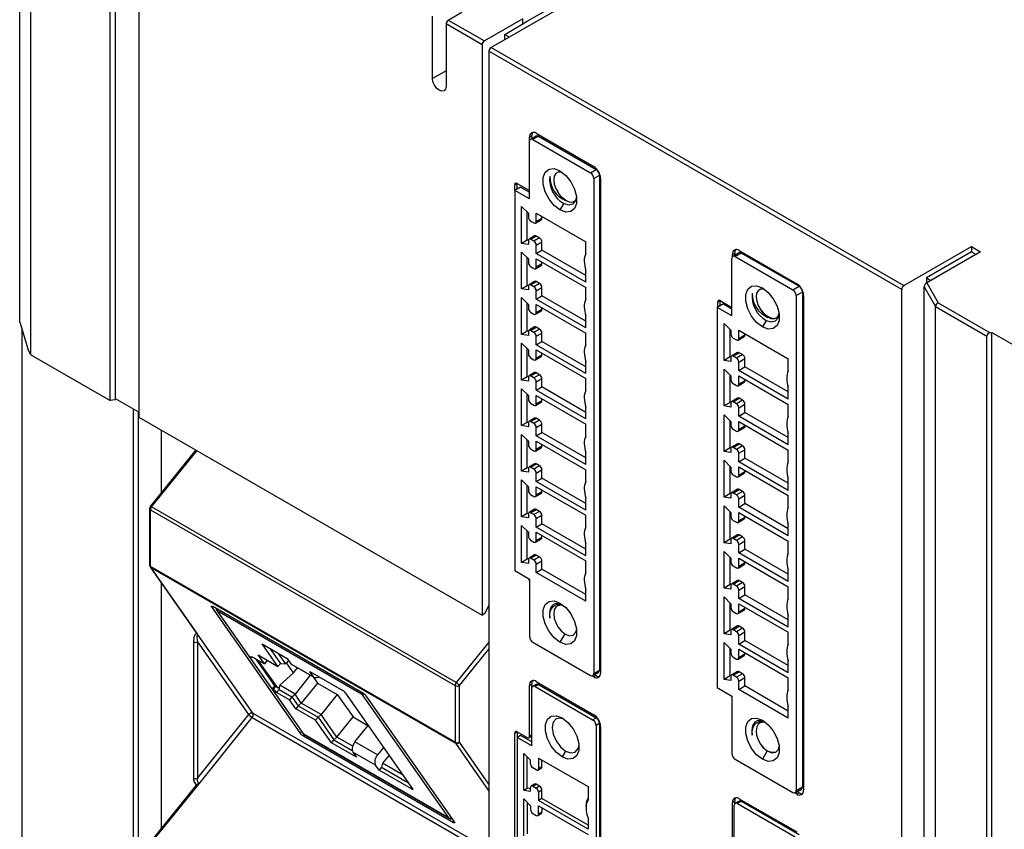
# Model space of a CAD drawing. Header units: millimetres. Extents: x 0 to 559, y 0 to 432.
# Tile 13 of 17: x 384 to 446, y 282 to 333. Entities that reach past the tile are written whole.
import ezdxf

# ---------------------------------------------------------------- set-up
doc = ezdxf.new("R2010")
doc.units = ezdxf.units.MM
doc.header["$LTSCALE"] = 2

msp = doc.modelspace()

# ---------------------------------------------------------------- linework, layer by layer
for p, q in [((383.873, 313.791), (383.873, 348.739)), ((384.58, 311.75), (384.58, 347.514)), ((389.549, 308.881), (389.549, 344.646)), ((389.883, 308.988), (389.883, 344.861)), ((437.118, 344.698), (413.43, 331.023)), ((391.349, 343.606), (391.349, 307.842)), ((415.693, 332.656), (418.321, 334.173)), ((409.753, 329.063), (409.753, 332.982)), ((410.743, 332.737), (411.592, 333.227)), ((410.743, 332.737), (413.006, 331.431)), ((415.41, 332.819), (413.006, 331.431)), ((415.41, 332.492), (415.41, 332.819)), ((412.864, 331.186), (410.602, 332.492)), ((410.602, 332.492), (410.602, 328.573)), ((414.279, 331.839), (415.41, 332.492)), ((415.41, 332.492), (415.693, 332.656)), ((414.279, 331.513), (414.279, 331.839)), ((414.279, 331.839), (414.561, 331.676)), ((412.864, 331.186), (412.864, 295.422)), ((413.43, 331.023), (439.31, 316.083)), ((439.169, 315.838), (413.289, 330.778)), ((413.289, 330.778), (413.289, 252.717)), ((410.602, 329.553), (409.753, 329.063)), ((415.834, 325.389), (415.976, 325.471)), ((415.834, 325.117), (415.834, 325.389)), ((416.25, 325.459), (415.896, 325.255)), ((415.976, 325.301), (415.976, 325.471)), ((416.4, 325.444), (416.046, 325.24)), ((416.259, 325.634), (419.865, 323.552)), ((416.4, 325.444), (420.006, 323.362)), ((415.834, 321.525), (415.834, 325.117)), ((416.046, 325.24), (419.653, 323.158)), ((419.653, 323.158), (420.006, 323.362)), ((420.218, 322.995), (419.865, 322.791)), ((420.218, 322.995), (420.218, 291.966)), ((414.915, 322.408), (415.056, 322.49)), ((414.915, 322.055), (414.915, 322.408)), ((415.269, 322.259), (414.915, 322.055)), ((415.056, 322.49), (415.693, 322.123)), ((415.056, 322.137), (415.056, 322.49)), ((415.269, 322.259), (415.834, 321.933)), ((419.865, 322.791), (419.865, 291.762)), ((420.289, 322.817), (420.289, 291.789)), ((414.915, 322.055), (414.915, 298.212)), ((415.834, 321.525), (414.915, 322.055)), ((415.793, 322.113), (415.834, 322.137)), ((415.339, 321.043), (415.764, 320.62)), ((415.339, 318.732), (415.339, 321.043)), ((417.978, 321.237), (417.743, 320.831)), ((418.182, 321.4), (418.087, 321.427)), ((415.693, 318.936), (415.693, 320.69)), ((415.764, 320.62), (415.764, 320.377)), ((416.259, 320.622), (419.37, 318.826)), ((416.259, 320.092), (416.259, 320.622)), ((416.612, 320.296), (416.612, 320.418)), ((415.905, 320.133), (416.117, 320.01)), ((416.217, 320), (416.571, 320.204)), ((416.612, 320.296), (416.259, 320.092)), ((416.159, 319.203), (415.805, 318.999)), ((415.905, 318.989), (416.259, 319.193)), ((416.471, 319.071), (416.259, 319.193)), ((415.693, 318.936), (415.339, 318.732)), ((415.764, 318.666), (415.339, 318.732)), ((415.764, 318.925), (415.693, 318.936)), ((415.764, 318.908), (415.764, 318.666)), ((416.117, 318.867), (415.905, 318.989)), ((416.471, 319.071), (416.117, 318.867)), ((416.259, 318.622), (416.612, 318.826)), ((416.259, 318.091), (416.259, 318.622)), ((416.612, 318.301), (416.612, 318.826)), ((419.37, 318.079), (419.37, 318.826)), ((439.31, 316.083), (443.553, 318.532)), ((443.553, 318.532), (444.119, 318.205)), ((443.553, 318.532), (443.553, 318.205)), ((415.339, 318.185), (415.764, 317.762)), ((415.339, 315.874), (415.339, 318.185)), ((416.259, 318.091), (416.612, 318.301)), ((419.37, 316.295), (416.259, 318.091)), ((419.37, 316.709), (416.612, 318.301)), ((428.562, 318.041), (428.704, 318.123)), ((428.562, 317.895), (428.562, 318.041)), ((428.978, 318.142), (428.589, 317.917)), ((428.704, 317.984), (428.704, 318.123)), ((429.128, 318.127), (428.739, 317.903)), ((428.986, 318.286), (432.593, 316.204)), ((429.128, 318.127), (432.734, 316.045)), ((443.553, 318.205), (440.724, 316.572)), ((444.119, 318.205), (440.741, 316.255)), ((443.553, 318.205), (443.836, 318.042)), ((415.693, 316.078), (415.693, 317.832)), ((415.764, 317.762), (415.764, 317.52)), ((416.217, 317.142), (416.571, 317.346)), ((416.259, 317.765), (419.37, 315.968)), ((416.259, 317.234), (416.259, 317.765)), ((416.612, 317.438), (416.259, 317.234)), ((416.612, 317.438), (416.612, 317.56)), ((428.527, 314.187), (428.527, 317.78)), ((428.739, 317.903), (432.345, 315.821)), ((415.905, 317.275), (416.117, 317.152)), ((419.37, 316.295), (419.37, 317.042)), ((415.693, 316.078), (415.339, 315.874)), ((415.764, 316.067), (415.693, 316.078)), ((416.159, 316.345), (415.805, 316.141)), ((415.905, 316.131), (416.259, 316.336)), ((416.117, 316.009), (415.905, 316.131)), ((416.471, 316.213), (416.117, 316.009)), ((416.471, 316.213), (416.259, 316.336)), ((440.724, 316.572), (440.724, 316.243)), ((440.724, 316.572), (441.007, 316.409)), ((440.741, 316.255), (441.465, 315.002)), ((415.764, 315.808), (415.339, 315.874)), ((415.764, 316.05), (415.764, 315.808)), ((416.259, 315.764), (416.612, 315.968)), ((416.259, 315.233), (416.259, 315.764)), ((416.259, 315.233), (416.612, 315.443)), ((416.612, 315.443), (416.612, 315.968)), ((419.37, 313.851), (416.612, 315.443)), ((419.37, 315.221), (419.37, 315.968)), ((432.345, 315.821), (432.734, 316.045)), ((432.946, 315.678), (432.557, 315.453)), ((432.557, 315.453), (432.557, 284.425)), ((432.946, 315.678), (432.946, 284.649)), ((433.017, 315.47), (433.017, 284.441)), ((439.169, 237.776), (439.169, 315.838)), ((440.583, 316.001), (441.29, 314.776)), ((440.583, 237.94), (440.583, 316.001)), ((415.339, 315.327), (415.764, 314.904)), ((415.339, 313.016), (415.339, 315.327)), ((415.693, 313.221), (415.693, 314.974)), ((415.764, 314.904), (415.764, 314.662)), ((419.37, 313.437), (416.259, 315.233)), ((416.259, 314.907), (419.37, 313.111)), ((416.259, 314.376), (416.259, 314.907)), ((427.996, 314.942), (427.608, 314.718)), ((427.643, 315.061), (427.784, 315.142)), ((427.643, 314.738), (427.643, 315.061)), ((427.784, 315.142), (428.421, 314.775)), ((427.784, 314.82), (427.784, 315.142)), ((427.996, 314.942), (428.527, 314.636)), ((441.465, 315.002), (444.72, 313.123)), ((415.905, 314.417), (416.117, 314.294)), ((416.217, 314.284), (416.571, 314.488)), ((416.612, 314.58), (416.259, 314.376)), ((416.612, 314.58), (416.612, 314.703)), ((427.608, 314.718), (427.608, 290.875)), ((428.527, 314.187), (427.608, 314.718)), ((428.521, 314.765), (428.527, 314.769)), ((441.29, 314.776), (444.507, 312.919)), ((441.29, 236.715), (441.29, 314.776)), ((383.873, 313.791), (384.403, 312.056)), ((419.37, 313.437), (419.37, 314.185)), ((428.032, 313.705), (428.456, 313.282)), ((428.032, 311.395), (428.032, 313.705)), ((430.67, 313.899), (430.436, 313.493)), ((430.875, 314.063), (430.78, 314.089)), ((431.054, 314.038), (431.052, 314.038)), ((384.014, 313.328), (384.014, 271.301)), ((415.693, 313.221), (415.339, 313.016)), ((415.764, 312.95), (415.339, 313.016)), ((415.764, 313.209), (415.693, 313.221)), ((415.764, 313.192), (415.764, 312.95)), ((416.159, 313.488), (415.805, 313.283)), ((415.905, 313.274), (416.259, 313.478)), ((416.117, 313.151), (415.905, 313.274)), ((416.471, 313.355), (416.117, 313.151)), ((416.471, 313.355), (416.259, 313.478)), ((416.259, 312.906), (416.612, 313.11)), ((416.612, 312.585), (416.612, 313.11)), ((419.37, 312.363), (419.37, 313.111)), ((428.421, 311.619), (428.421, 313.317)), ((428.456, 313.282), (428.456, 313.04)), ((428.951, 313.285), (432.062, 311.489)), ((428.951, 312.754), (428.951, 313.285)), ((429.34, 312.979), (428.951, 312.754)), ((429.34, 312.979), (429.34, 313.06)), ((444.72, 313.123), (444.826, 313.143)), ((444.826, 313.143), (448.078, 311.266)), ((444.826, 234.756), (444.826, 313.143)), ((415.339, 312.469), (415.764, 312.046)), ((415.339, 310.159), (415.339, 312.469)), ((416.259, 312.375), (416.259, 312.906)), ((416.259, 312.375), (416.612, 312.585)), ((419.37, 310.579), (416.259, 312.375)), ((419.37, 310.993), (416.612, 312.585)), ((428.598, 312.795), (428.81, 312.673)), ((428.91, 312.663), (429.299, 312.887)), ((444.507, 234.858), (444.507, 312.919)), ((384.58, 311.75), (384.403, 312.056)), ((384.58, 311.75), (389.549, 308.881)), ((415.693, 310.363), (415.693, 312.116)), ((415.764, 312.046), (415.764, 311.804)), ((416.259, 312.049), (419.37, 310.253)), ((416.259, 311.518), (416.259, 312.049)), ((416.612, 311.722), (416.612, 311.845)), ((428.886, 311.886), (428.498, 311.662)), ((428.598, 311.652), (428.986, 311.876)), ((429.199, 311.754), (428.81, 311.529)), ((429.199, 311.754), (428.986, 311.876)), ((415.905, 311.559), (416.117, 311.436)), ((416.217, 311.426), (416.571, 311.631)), ((416.612, 311.722), (416.259, 311.518)), ((419.37, 310.579), (419.37, 311.327)), ((428.421, 311.619), (428.032, 311.395)), ((428.456, 311.328), (428.032, 311.395)), ((428.462, 311.613), (428.421, 311.619)), ((428.456, 311.57), (428.456, 311.328)), ((428.81, 311.529), (428.598, 311.652)), ((428.951, 311.284), (429.34, 311.509)), ((428.951, 310.754), (428.951, 311.284)), ((429.34, 310.985), (429.34, 311.509)), ((432.062, 310.742), (432.062, 311.489)), ((416.159, 310.63), (415.805, 310.426)), ((415.905, 310.416), (416.259, 310.62)), ((416.471, 310.497), (416.259, 310.62)), ((428.032, 310.847), (428.456, 310.424)), ((428.032, 308.537), (428.032, 310.847)), ((428.951, 310.754), (429.34, 310.985)), ((432.062, 308.958), (428.951, 310.754)), ((432.062, 309.413), (429.34, 310.985)), ((415.693, 310.363), (415.339, 310.159)), ((415.764, 310.092), (415.339, 310.159)), ((415.764, 310.351), (415.693, 310.363)), ((415.764, 310.334), (415.764, 310.092)), ((416.117, 310.293), (415.905, 310.416)), ((416.471, 310.497), (416.117, 310.293)), ((416.259, 310.048), (416.612, 310.252)), ((416.259, 309.518), (416.259, 310.048)), ((416.612, 309.727), (416.612, 310.252)), ((419.37, 309.505), (419.37, 310.253)), ((428.421, 308.761), (428.421, 310.459)), ((428.456, 310.424), (428.456, 310.182)), ((428.598, 309.937), (428.81, 309.815)), ((428.91, 309.805), (429.299, 310.029)), ((428.951, 310.427), (432.062, 308.631)), ((428.951, 309.896), (428.951, 310.427)), ((429.34, 310.121), (428.951, 309.896)), ((429.34, 310.121), (429.34, 310.203)), ((415.339, 309.611), (415.764, 309.188)), ((415.339, 307.301), (415.339, 309.611)), ((416.259, 309.518), (416.612, 309.727)), ((419.37, 307.721), (416.259, 309.518)), ((419.37, 308.135), (416.612, 309.727)), ((432.062, 308.958), (432.062, 309.705)), ((389.828, 308.925), (389.549, 308.881)), ((389.883, 308.988), (389.828, 308.925)), ((391.349, 308.141), (389.883, 308.988)), ((415.693, 307.505), (415.693, 309.258)), ((415.764, 309.188), (415.764, 308.946)), ((415.905, 308.701), (416.117, 308.578)), ((416.217, 308.569), (416.571, 308.773)), ((416.259, 309.191), (419.37, 307.395)), ((416.259, 308.66), (416.259, 309.191)), ((416.612, 308.864), (416.259, 308.66)), ((416.612, 308.864), (416.612, 308.987)), ((428.421, 308.761), (428.032, 308.537)), ((428.462, 308.755), (428.421, 308.761)), ((428.456, 308.712), (428.456, 308.47)), ((428.886, 309.028), (428.498, 308.804)), ((428.598, 308.794), (428.986, 309.019)), ((428.81, 308.672), (428.598, 308.794)), ((429.199, 308.896), (428.81, 308.672)), ((429.199, 308.896), (428.986, 309.019)), ((390.979, 308.355), (390.979, 267.228)), ((391.298, 308.171), (391.298, 267.289)), ((419.37, 307.721), (419.37, 308.469)), ((428.456, 308.47), (428.032, 308.537)), ((428.951, 308.427), (429.34, 308.651)), ((428.951, 307.896), (428.951, 308.427)), ((428.951, 307.896), (429.34, 308.127)), ((429.34, 308.127), (429.34, 308.651)), ((432.062, 306.555), (429.34, 308.127)), ((432.062, 307.884), (432.062, 308.631)), ((391.349, 307.842), (412.864, 295.422)), ((415.693, 307.505), (415.339, 307.301)), ((415.764, 307.494), (415.693, 307.505)), ((415.764, 307.476), (415.764, 307.234)), ((416.159, 307.772), (415.805, 307.568)), ((415.905, 307.558), (416.259, 307.762)), ((416.117, 307.435), (415.905, 307.558)), ((416.471, 307.639), (416.117, 307.435)), ((416.471, 307.639), (416.259, 307.762)), ((428.032, 307.99), (428.456, 307.566)), ((428.032, 305.679), (428.032, 307.99)), ((428.421, 305.903), (428.421, 307.602)), ((428.456, 307.566), (428.456, 307.324)), ((432.062, 306.1), (428.951, 307.896)), ((428.951, 307.569), (432.062, 305.773)), ((428.951, 307.038), (428.951, 307.569)), ((392.747, 307.035), (392.747, 303.083)), ((415.764, 307.234), (415.339, 307.301)), ((416.259, 307.19), (416.612, 307.394)), ((416.259, 306.66), (416.259, 307.19)), ((416.259, 306.66), (416.612, 306.87)), ((416.612, 306.87), (416.612, 307.394)), ((419.37, 305.278), (416.612, 306.87)), ((419.37, 306.647), (419.37, 307.395)), ((428.598, 307.079), (428.81, 306.957)), ((428.91, 306.947), (429.299, 307.171)), ((429.34, 307.263), (428.951, 307.038)), ((429.34, 307.263), (429.34, 307.345)), ((432.062, 306.1), (432.062, 306.847)), ((415.339, 306.753), (415.764, 306.33)), ((415.339, 304.443), (415.339, 306.753)), ((415.693, 304.647), (415.693, 306.401)), ((415.764, 306.33), (415.764, 306.088)), ((419.37, 304.864), (416.259, 306.66)), ((416.259, 306.333), (419.37, 304.537)), ((416.259, 305.802), (416.259, 306.333)), ((394.919, 305.781), (392.061, 302.231)), ((392.146, 302.206), (394.99, 305.74)), ((415.905, 305.843), (416.117, 305.721)), ((416.217, 305.711), (416.571, 305.915)), ((416.612, 306.006), (416.259, 305.802)), ((416.612, 306.006), (416.612, 306.129)), ((419.37, 304.864), (419.37, 305.611)), ((428.421, 305.903), (428.032, 305.679)), ((428.456, 305.612), (428.032, 305.679)), ((428.462, 305.897), (428.421, 305.903)), ((428.456, 305.854), (428.456, 305.612)), ((428.886, 306.171), (428.498, 305.946)), ((428.598, 305.936), (428.986, 306.161)), ((428.81, 305.814), (428.598, 305.936)), ((429.199, 306.038), (428.81, 305.814)), ((428.951, 305.569), (429.34, 305.793)), ((428.951, 305.038), (428.951, 305.569)), ((429.199, 306.038), (428.986, 306.161)), ((429.34, 305.269), (429.34, 305.793)), ((432.062, 305.026), (432.062, 305.773)), ((428.032, 305.132), (428.456, 304.708)), ((428.032, 302.821), (428.032, 305.132)), ((428.951, 305.038), (429.34, 305.269)), ((432.062, 303.242), (428.951, 305.038)), ((432.062, 303.697), (429.34, 305.269)), ((415.693, 304.647), (415.339, 304.443)), ((415.764, 304.376), (415.339, 304.443)), ((415.764, 304.636), (415.693, 304.647)), ((415.764, 304.618), (415.764, 304.376)), ((416.159, 304.914), (415.805, 304.71)), ((415.905, 304.7), (416.259, 304.904)), ((416.117, 304.577), (415.905, 304.7)), ((416.471, 304.782), (416.117, 304.577)), ((416.471, 304.782), (416.259, 304.904)), ((416.259, 304.332), (416.612, 304.537)), ((416.259, 303.802), (416.259, 304.332)), ((416.612, 304.012), (416.612, 304.537)), ((419.37, 303.79), (419.37, 304.537)), ((428.421, 303.046), (428.421, 304.744)), ((428.456, 304.708), (428.456, 304.466)), ((428.951, 304.711), (432.062, 302.915)), ((428.951, 304.181), (428.951, 304.711)), ((429.34, 304.405), (428.951, 304.181)), ((429.34, 304.405), (429.34, 304.487)), ((415.339, 303.895), (415.764, 303.472)), ((415.339, 301.585), (415.339, 303.895)), ((416.259, 303.802), (416.612, 304.012)), ((419.37, 302.006), (416.259, 303.802)), ((419.37, 302.42), (416.612, 304.012)), ((428.598, 304.221), (428.81, 304.099)), ((428.91, 304.089), (429.299, 304.314)), ((432.062, 303.242), (432.062, 303.989)), ((415.693, 301.789), (415.693, 303.543)), ((415.764, 303.472), (415.764, 303.23)), ((416.259, 303.475), (419.37, 301.679)), ((416.259, 302.944), (416.259, 303.475)), ((416.612, 303.148), (416.259, 302.944)), ((416.612, 303.148), (416.612, 303.271)), ((428.886, 303.313), (428.498, 303.088)), ((428.598, 303.078), (428.986, 303.303)), ((429.199, 303.18), (428.81, 302.956)), ((429.199, 303.18), (428.986, 303.303)), ((415.905, 302.985), (416.117, 302.863)), ((416.217, 302.853), (416.571, 303.057)), ((419.37, 302.006), (419.37, 302.753)), ((428.421, 303.046), (428.032, 302.821)), ((428.456, 302.754), (428.032, 302.821)), ((428.462, 303.039), (428.421, 303.046)), ((428.456, 302.997), (428.456, 302.754)), ((428.81, 302.956), (428.598, 303.078)), ((428.951, 302.711), (429.34, 302.935)), ((428.951, 302.18), (428.951, 302.711)), ((429.34, 302.411), (429.34, 302.935)), ((432.062, 302.168), (432.062, 302.915)), ((392.017, 302.106), (392.017, 298.558)), ((392.062, 302.23), (392.044, 302.206)), ((392.075, 302.024), (411.167, 291.002)), ((392.075, 298.476), (392.075, 302.024)), ((411.238, 291.185), (392.146, 302.206)), ((416.159, 302.056), (415.805, 301.852)), ((415.905, 301.842), (416.259, 302.046)), ((416.471, 301.924), (416.117, 301.72)), ((416.471, 301.924), (416.259, 302.046)), ((428.032, 302.274), (428.456, 301.85)), ((428.032, 299.963), (428.032, 302.274)), ((428.421, 300.188), (428.421, 301.886)), ((428.951, 302.18), (429.34, 302.411)), ((432.062, 300.384), (428.951, 302.18)), ((432.062, 300.839), (429.34, 302.411)), ((415.693, 301.789), (415.339, 301.585)), ((415.764, 301.518), (415.339, 301.585)), ((415.764, 301.778), (415.693, 301.789)), ((415.764, 301.76), (415.764, 301.518)), ((416.117, 301.72), (415.905, 301.842)), ((416.259, 301.475), (416.612, 301.679)), ((416.259, 300.944), (416.259, 301.475)), ((416.612, 301.154), (416.612, 301.679)), ((419.37, 300.932), (419.37, 301.679)), ((428.456, 301.85), (428.456, 301.608)), ((428.598, 301.363), (428.81, 301.241)), ((428.91, 301.231), (429.299, 301.456)), ((428.951, 301.853), (432.062, 300.057)), ((428.951, 301.323), (428.951, 301.853)), ((429.34, 301.547), (428.951, 301.323)), ((429.34, 301.547), (429.34, 301.629)), ((415.339, 301.038), (415.764, 300.614)), ((415.339, 298.727), (415.339, 301.038)), ((415.693, 298.931), (415.693, 300.685)), ((416.259, 300.944), (416.612, 301.154)), ((419.37, 299.148), (416.259, 300.944)), ((419.37, 299.562), (416.612, 301.154)), ((432.062, 300.384), (432.062, 301.131)), ((415.764, 300.614), (415.764, 300.372)), ((415.905, 300.127), (416.117, 300.005)), ((416.217, 299.995), (416.571, 300.199)), ((416.259, 300.617), (419.37, 298.821)), ((416.259, 300.086), (416.259, 300.617)), ((416.612, 300.291), (416.259, 300.086)), ((416.612, 300.291), (416.612, 300.413)), ((428.421, 300.188), (428.032, 299.963)), ((428.462, 300.181), (428.421, 300.188)), ((428.456, 300.139), (428.456, 299.897)), ((428.886, 300.455), (428.498, 300.23)), ((428.598, 300.22), (428.986, 300.445)), ((428.81, 300.098), (428.598, 300.22)), ((429.199, 300.322), (428.81, 300.098)), ((428.951, 299.853), (429.34, 300.077)), ((429.199, 300.322), (428.986, 300.445)), ((429.34, 299.553), (429.34, 300.077)), ((432.062, 299.31), (432.062, 300.057)), ((419.37, 299.148), (419.37, 299.895)), ((428.456, 299.897), (428.032, 299.963)), ((428.032, 299.416), (428.456, 298.993)), ((428.032, 297.105), (428.032, 299.416)), ((428.951, 299.322), (428.951, 299.853)), ((428.951, 299.322), (429.34, 299.553)), ((432.062, 297.981), (429.34, 299.553)), ((415.693, 298.931), (415.339, 298.727)), ((415.764, 298.92), (415.693, 298.931)), ((415.764, 298.902), (415.764, 298.66)), ((416.159, 299.198), (415.805, 298.994)), ((415.905, 298.984), (416.259, 299.188)), ((416.117, 298.862), (415.905, 298.984)), ((416.471, 299.066), (416.117, 298.862)), ((416.471, 299.066), (416.259, 299.188)), ((416.259, 298.617), (416.612, 298.821)), ((416.612, 298.296), (416.612, 298.821)), ((419.37, 298.074), (419.37, 298.821)), ((428.421, 297.33), (428.421, 299.028)), ((428.456, 298.993), (428.456, 298.751)), ((432.062, 297.526), (428.951, 299.322)), ((428.951, 298.996), (432.062, 297.199)), ((428.951, 298.465), (428.951, 298.996)), ((392.053, 298.443), (394.997, 294.24)), ((411.167, 287.455), (392.075, 298.476)), ((392.094, 298.406), (411.186, 287.384)), ((395.064, 294.166), (392.094, 298.406)), ((414.915, 298.212), (415.834, 297.682)), ((415.764, 298.66), (415.339, 298.727)), ((416.259, 298.086), (416.259, 298.617)), ((416.259, 298.086), (416.612, 298.296)), ((419.37, 296.704), (416.612, 298.296)), ((428.598, 298.506), (428.81, 298.383)), ((428.91, 298.373), (429.299, 298.598)), ((429.34, 298.689), (428.951, 298.465)), ((429.34, 298.689), (429.34, 298.771)), ((432.062, 297.526), (432.062, 298.273)), ((415.834, 297.682), (415.834, 294.089)), ((419.37, 296.29), (416.259, 298.086)), ((428.886, 297.597), (428.498, 297.372)), ((428.598, 297.362), (428.986, 297.587)), ((429.199, 297.464), (428.986, 297.587)), ((392.747, 297.452), (392.747, 282.036)), ((419.37, 296.29), (419.37, 297.037)), ((428.421, 297.33), (428.032, 297.105)), ((428.456, 297.039), (428.032, 297.105)), ((428.462, 297.323), (428.421, 297.33)), ((428.456, 297.281), (428.456, 297.039)), ((428.81, 297.24), (428.598, 297.362)), ((429.199, 297.464), (428.81, 297.24)), ((428.951, 296.995), (429.34, 297.22)), ((428.951, 296.464), (428.951, 296.995)), ((429.34, 296.695), (429.34, 297.22)), ((432.062, 296.452), (432.062, 297.199)), ((428.032, 296.558), (428.456, 296.135)), ((428.032, 294.247), (428.032, 296.558)), ((428.951, 296.464), (429.34, 296.695)), ((432.062, 294.668), (428.951, 296.464)), ((432.062, 295.124), (429.34, 296.695)), ((395.906, 295.941), (395.937, 295.98)), ((395.906, 295.941), (401.439, 288.042)), ((405.381, 290.531), (395.976, 295.96)), ((396.177, 295.797), (401.683, 287.937)), ((396.259, 295.707), (396.181, 295.8)), ((396.259, 295.707), (405.31, 290.482)), ((398.265, 292.843), (396.259, 295.707)), ((413.289, 296.048), (413.041, 295.524)), ((428.421, 294.472), (428.421, 296.17)), ((428.456, 296.135), (428.456, 295.893)), ((428.91, 295.515), (429.299, 295.74)), ((428.951, 296.138), (432.062, 294.342)), ((428.951, 295.607), (428.951, 296.138)), ((429.34, 295.831), (428.951, 295.607)), ((429.34, 295.831), (429.34, 295.913)), ((413.041, 295.524), (412.864, 295.422)), ((428.598, 295.648), (428.81, 295.525)), ((432.062, 294.668), (432.062, 295.416)), ((428.421, 294.472), (428.032, 294.247)), ((428.462, 294.465), (428.421, 294.472)), ((428.886, 294.739), (428.498, 294.514)), ((428.598, 294.505), (428.986, 294.729)), ((428.81, 294.382), (428.598, 294.505)), ((429.199, 294.607), (428.81, 294.382)), ((429.199, 294.607), (428.986, 294.729)), ((398.505, 289.254), (395.064, 294.166)), ((418.045, 294.244), (417.743, 293.722)), ((428.456, 294.181), (428.032, 294.247)), ((428.456, 294.423), (428.456, 294.181)), ((428.951, 294.137), (429.34, 294.362)), ((428.951, 293.606), (428.951, 294.137)), ((428.951, 293.606), (429.34, 293.837)), ((429.34, 293.837), (429.34, 294.362)), ((432.062, 292.266), (429.34, 293.837)), ((432.062, 293.594), (432.062, 294.342)), ((394.762, 293.746), (394.762, 285.209)), ((398.241, 289.183), (395.045, 293.746)), ((395.045, 285.209), (395.045, 293.746)), ((399.074, 293.612), (400.651, 292.702)), ((400.062, 292.202), (399.074, 293.612)), ((399.555, 293.335), (400.215, 292.392)), ((413.289, 293.732), (411.238, 291.185)), ((411.45, 291.002), (413.289, 293.287)), ((416.046, 293.722), (419.653, 291.64)), ((428.032, 293.7), (428.456, 293.277)), ((428.032, 291.39), (428.032, 293.7)), ((428.421, 291.614), (428.421, 293.312)), ((428.456, 293.277), (428.456, 293.035)), ((432.062, 291.81), (428.951, 293.606)), ((428.951, 293.28), (432.062, 291.484)), ((428.951, 292.749), (428.951, 293.28)), ((398.265, 292.843), (398.336, 292.802)), ((399.698, 290.797), (398.265, 292.843)), ((398.407, 292.821), (399.213, 292.356)), ((398.421, 292.777), (398.441, 292.802)), ((398.676, 292.666), (399.851, 290.988)), ((398.818, 292.92), (400.062, 292.202)), ((399.213, 292.356), (398.818, 292.92)), ((399.299, 292.642), (399.366, 292.546)), ((400.55, 292.362), (400.081, 293.031)), ((400.651, 292.702), (400.88, 292.375)), ((428.598, 292.79), (428.81, 292.667)), ((428.91, 292.657), (429.299, 292.882)), ((429.34, 292.974), (428.951, 292.749)), ((429.34, 292.974), (429.34, 293.055)), ((400.052, 290.851), (398.853, 292.564)), ((399.366, 292.546), (399.213, 292.356)), ((399.366, 292.546), (399.484, 292.536)), ((400.215, 292.392), (400.062, 292.202)), ((400.215, 292.392), (400.55, 292.362)), ((400.731, 292.587), (400.55, 292.362)), ((401.032, 291.811), (400.602, 292.426)), ((400.88, 292.375), (402.295, 291.558)), ((400.937, 292.322), (402.351, 291.506)), ((401.032, 291.811), (401.283, 292.122)), ((432.062, 291.81), (432.062, 292.558)), ((400.177, 291.023), (401.032, 291.811)), ((402.089, 291.657), (401.134, 290.47)), ((402.065, 291.886), (404.095, 290.714)), ((402.295, 291.558), (402.065, 291.886)), ((402.264, 291.556), (402.54, 291.162)), ((419.865, 291.544), (419.749, 291.611)), ((419.803, 291.625), (420.156, 291.829)), ((419.865, 291.762), (420.218, 291.966)), ((420.006, 291.625), (419.865, 291.544)), ((420.006, 291.625), (419.905, 291.684)), ((428.421, 291.614), (428.032, 291.39)), ((428.456, 291.323), (428.032, 291.39)), ((428.462, 291.608), (428.421, 291.614)), ((428.456, 291.565), (428.456, 291.323)), ((428.886, 291.881), (428.498, 291.657)), ((428.598, 291.647), (428.986, 291.871)), ((428.81, 291.524), (428.598, 291.647)), ((429.199, 291.749), (428.81, 291.524)), ((428.951, 291.279), (429.34, 291.504)), ((429.199, 291.749), (428.986, 291.871)), ((429.34, 290.979), (429.34, 291.504)), ((432.062, 290.736), (432.062, 291.484)), ((399.851, 290.988), (399.698, 290.797)), ((401.705, 287.933), (399.698, 290.797)), ((399.769, 290.757), (399.698, 290.797)), ((399.922, 290.947), (399.769, 290.757)), ((399.851, 290.988), (399.922, 290.947)), ((399.981, 290.574), (400.134, 290.764)), ((400.052, 290.851), (400.14, 290.911)), ((400.134, 290.764), (400.94, 290.299)), ((400.177, 291.023), (400.14, 290.911)), ((401.134, 290.47), (400.177, 291.023)), ((402.54, 291.162), (401.529, 289.906)), ((402.54, 291.162), (403.784, 290.444)), ((411.167, 291.002), (411.167, 287.455)), ((411.45, 287.455), (411.45, 291.002)), ((415.834, 291.013), (415.976, 291.094)), ((415.834, 287.824), (415.834, 291.013)), ((415.976, 290.819), (415.976, 291.094)), ((415.976, 287.222), (415.976, 290.819)), ((416.25, 291.078), (416.038, 290.956)), ((416.4, 291.064), (416.188, 290.941)), ((416.188, 290.941), (419.794, 288.859)), ((416.259, 291.258), (419.865, 289.176)), ((416.4, 291.064), (420.006, 288.982)), ((427.608, 290.875), (428.527, 290.344)), ((428.951, 290.748), (428.951, 291.279)), ((428.951, 290.748), (429.34, 290.979)), ((432.062, 289.408), (429.34, 290.979)), ((400.787, 290.109), (399.981, 290.574)), ((400.94, 290.299), (400.787, 290.109)), ((400.94, 290.299), (401.134, 290.47)), ((400.94, 290.299), (401.336, 289.735)), ((401.529, 289.906), (401.134, 290.47)), ((403.784, 290.444), (402.773, 289.188)), ((403.784, 290.444), (404.773, 289.033)), ((404.307, 290.532), (408.506, 284.536)), ((405.31, 290.482), (410.756, 282.708)), ((411.126, 282.449), (405.593, 290.349)), ((428.527, 290.344), (428.527, 286.751)), ((432.062, 288.952), (428.951, 290.748)), ((401.182, 289.544), (400.787, 290.109)), ((401.336, 289.735), (401.182, 289.544)), ((402.427, 288.826), (401.182, 289.544)), ((401.336, 289.735), (401.529, 289.906)), ((401.336, 289.735), (402.58, 289.016)), ((402.773, 289.188), (401.529, 289.906)), ((432.062, 288.952), (432.062, 289.7)), ((395.045, 285.209), (398.241, 289.183)), ((395.116, 284.851), (398.453, 289.001)), ((398.453, 289.001), (413.289, 280.437)), ((413.289, 280.72), (398.505, 289.254)), ((402.58, 289.016), (402.427, 288.826)), ((402.58, 289.016), (402.773, 289.188)), ((402.58, 289.016), (403.568, 287.606)), ((403.762, 287.777), (402.773, 289.188)), ((403.762, 287.777), (404.773, 289.033)), ((404.773, 289.033), (405.716, 288.488)), ((419.794, 288.859), (420.006, 288.982)), ((403.415, 287.415), (402.427, 288.826)), ((404.892, 287.465), (405.728, 288.503)), ((420.218, 288.614), (420.006, 288.492)), ((420.006, 288.492), (420.006, 251.748)), ((420.218, 288.614), (420.218, 251.87)), ((420.289, 288.441), (420.289, 251.697)), ((401.561, 288.112), (401.439, 288.042)), ((401.662, 287.844), (401.752, 287.896)), ((401.662, 287.844), (411.066, 282.415)), ((401.687, 287.94), (401.705, 287.933)), ((401.688, 287.933), (410.784, 282.682)), ((410.756, 282.708), (401.705, 287.933)), ((403.762, 287.777), (403.568, 287.606)), ((404.75, 287.206), (403.762, 287.777)), ((414.915, 288.028), (415.056, 288.11)), ((414.915, 258.314), (414.915, 288.028)), ((415.056, 288.11), (415.693, 287.742)), ((415.056, 288.11), (415.056, 287.752)), ((415.269, 287.875), (415.056, 287.752)), ((415.056, 287.752), (415.056, 258.202)), ((415.976, 287.222), (415.056, 287.752)), ((415.976, 287.467), (415.269, 287.875)), ((415.793, 287.732), (415.934, 287.814)), ((415.976, 287.906), (415.834, 287.824)), ((403.415, 287.415), (403.568, 287.606)), ((404.992, 286.505), (403.415, 287.415)), ((403.568, 287.606), (404.721, 286.94)), ((406.307, 286.649), (404.892, 287.465)), ((406.692, 287.127), (406.307, 286.649)), ((411.186, 287.384), (413.289, 284.383)), ((413.289, 284.83), (411.45, 287.455)), ((406.177, 286.016), (404.762, 286.833)), ((404.762, 286.833), (404.992, 286.505)), ((407.027, 286.648), (406.611, 286.132)), ((415.905, 286.325), (415.481, 286.748)), ((415.481, 284.437), (415.481, 286.748)), ((415.693, 284.56), (415.693, 286.536)), ((416.4, 286.46), (419.511, 284.664)), ((416.4, 286.46), (416.4, 285.797)), ((418.097, 286.895), (417.885, 286.528)), ((430.738, 286.907), (430.436, 286.384)), ((406.406, 285.689), (406.177, 286.016)), ((406.559, 285.879), (406.406, 285.689)), ((406.611, 286.132), (406.559, 285.879)), ((406.559, 285.879), (408.249, 284.903)), ((407.916, 285.379), (406.611, 286.132)), ((415.905, 286.083), (415.905, 286.325)), ((416.259, 285.715), (416.046, 285.838)), ((416.359, 285.705), (416.571, 285.828)), ((416.4, 285.797), (416.612, 285.919)), ((416.612, 285.919), (416.612, 286.338)), ((428.739, 286.384), (432.345, 284.302)), ((408.436, 284.517), (406.406, 285.689)), ((394.931, 284.751), (392.061, 281.182)), ((392.146, 281.158), (395.116, 284.851)), ((415.905, 284.371), (415.905, 284.613)), ((416.159, 284.827), (415.946, 284.705)), ((416.046, 284.695), (416.259, 284.817)), ((416.046, 284.695), (416.259, 284.572)), ((416.471, 284.695), (416.259, 284.817)), ((416.471, 284.695), (416.259, 284.572)), ((419.511, 284.664), (419.511, 283.845)), ((432.557, 284.425), (432.946, 284.649)), ((408.481, 284.573), (408.436, 284.517)), ((415.481, 284.437), (415.693, 284.56)), ((415.481, 284.437), (415.905, 284.371)), ((415.905, 284.527), (415.693, 284.56)), ((416.612, 284.45), (416.4, 284.327)), ((416.4, 284.327), (416.4, 283.796)), ((416.612, 283.922), (416.612, 284.45)), ((432.593, 284.196), (432.457, 284.274)), ((432.495, 284.287), (432.884, 284.512)), ((432.734, 284.278), (432.593, 284.196)), ((432.734, 284.278), (432.606, 284.351)), ((415.481, 283.89), (415.905, 283.467)), ((415.481, 281.58), (415.481, 283.89)), ((415.693, 283.679), (415.693, 281.702)), ((415.905, 283.467), (415.905, 283.225)), ((416.612, 283.922), (416.4, 283.796)), ((419.511, 282), (416.4, 283.796)), ((416.4, 283.47), (419.511, 281.674)), ((416.4, 282.939), (416.4, 283.47)), ((419.511, 282.249), (416.612, 283.922)), ((416.612, 283.347), (416.612, 283.062)), ((419.384, 283.421), (419.384, 283.339)), ((428.562, 283.665), (428.704, 283.747)), ((428.562, 280.476), (428.562, 283.665)), ((428.668, 279.884), (428.668, 283.481)), ((428.704, 283.596), (428.704, 283.747)), ((428.978, 283.761), (428.73, 283.619)), ((429.128, 283.747), (428.88, 283.604)), ((428.88, 283.604), (432.487, 281.522)), ((428.986, 283.91), (432.593, 281.828)), ((429.128, 283.747), (432.734, 281.665)), ((416.046, 282.98), (416.259, 282.857)), ((416.359, 282.848), (416.571, 282.97)), ((416.612, 283.062), (416.4, 282.939)), ((410.801, 282.674), (410.756, 282.708)), ((411.126, 282.449), (411.066, 282.415)), ((419.511, 282.687), (419.511, 282))]:
    msp.add_line(p, q)
at = {"flags": 128}
for points in [[(410.602, 328.573), (410.569, 328.404), (410.477, 328.298), (410.34, 328.271), (410.177, 328.328), (410.015, 328.459), (409.877, 328.645), (409.785, 328.857), (409.753, 329.063)], [(417.743, 320.831), (417.381, 321.114), (417.062, 321.511), (416.825, 321.973), (416.699, 322.446), (416.699, 322.871), (416.825, 323.198), (417.062, 323.387), (417.381, 323.416), (417.743, 323.28)], [(417.875, 323.173), (417.827, 323.193), (417.633, 323.191), (417.481, 323.103), (417.385, 322.938), (417.352, 322.714), (417.386, 322.452), (417.482, 322.176), (417.632, 321.913)], [(417.743, 323.28), (418.106, 322.997), (418.425, 322.6), (418.662, 322.138), (418.788, 321.665), (418.788, 321.24), (418.662, 320.913), (418.425, 320.724), (418.106, 320.695), (417.743, 320.831)], [(418.097, 321.443), (417.849, 321.638), (417.632, 321.913)], [(417.978, 321.237), (418.299, 321.143), (418.567, 321.209), (418.743, 321.424), (418.776, 321.604)], [(430.436, 313.493), (430.073, 313.777), (429.754, 314.173), (429.517, 314.636), (429.391, 315.108), (429.391, 315.534), (429.517, 315.861), (429.754, 316.05), (430.073, 316.079), (430.436, 315.943)], [(430.568, 315.836), (430.52, 315.855), (430.326, 315.853), (430.174, 315.765), (430.077, 315.601), (430.045, 315.376), (430.078, 315.114), (430.175, 314.839), (430.325, 314.575)], [(430.436, 315.943), (430.799, 315.66), (431.118, 315.263), (431.355, 314.8), (431.481, 314.328), (431.481, 313.902), (431.355, 313.575), (431.118, 313.386), (430.799, 313.358), (430.436, 313.493)], [(430.79, 314.106), (430.541, 314.301), (430.325, 314.575)], [(430.325, 314.575), (430.554, 314.308), (430.814, 314.12)], [(430.67, 313.899), (430.992, 313.805), (431.26, 313.872), (431.436, 314.087), (431.496, 314.413)], [(430.814, 314.12), (431.042, 314.04), (431.052, 314.038)], [(392.044, 302.206), (392.019, 302.131), (392.018, 302.106)], [(392.017, 298.558), (392.032, 298.514), (392.075, 298.476)], [(392.094, 298.406), (392.069, 298.425), (392.053, 298.443)], [(417.743, 293.722), (417.381, 294.005), (417.062, 294.402), (416.825, 294.864), (416.699, 295.337), (416.699, 295.762), (416.825, 296.089), (417.062, 296.278), (417.381, 296.307), (417.743, 296.171)], [(395.906, 295.941), (395.894, 295.959), (395.889, 295.974), (395.89, 295.983), (395.897, 295.989), (395.91, 295.989), (395.928, 295.984), (395.95, 295.974), (395.976, 295.96)], [(417.828, 296.103), (417.78, 296.124), (417.591, 296.156), (417.419, 296.128), (417.276, 296.043), (417.169, 295.903), (417.103, 295.716), (417.084, 295.49), (417.111, 295.239)], [(417.111, 295.239), (417.111, 295.491), (417.158, 295.711), (417.248, 295.886), (417.375, 296.012), (417.532, 296.082), (417.71, 296.097), (417.877, 296.063)], [(417.632, 296.034), (417.482, 295.929), (417.386, 295.75), (417.352, 295.511), (417.385, 295.235), (417.481, 294.944), (417.633, 294.665), (417.827, 294.425), (418.045, 294.244)], [(417.632, 296.034), (417.849, 296.058), (417.91, 296.036)], [(417.743, 296.171), (418.106, 295.888), (418.425, 295.491), (418.662, 295.029), (418.788, 294.556), (418.788, 294.131), (418.662, 293.804), (418.425, 293.615), (418.106, 293.586), (417.743, 293.722)], [(418.045, 294.244), (418.33, 294.128), (418.577, 294.161), (418.744, 294.341), (418.776, 294.5)], [(394.987, 294.256), (394.917, 294.24), (394.856, 294.177), (394.792, 294.018), (394.762, 293.746)], [(395.064, 294.166), (395.024, 294.207), (394.987, 294.256)], [(395.045, 293.746), (395.002, 294.001), (395.006, 294.124), (395.028, 294.168), (395.045, 294.173), (395.054, 294.171), (395.064, 294.166)], [(398.336, 292.802), (398.362, 292.788), (398.385, 292.778), (398.403, 292.774), (398.415, 292.774), (398.422, 292.779), (398.423, 292.789), (398.418, 292.803), (398.407, 292.821)], [(400.88, 292.375), (400.921, 292.333), (400.937, 292.322)], [(402.639, 291.555), (402.577, 291.518), (402.509, 291.492), (402.444, 291.482), (402.385, 291.491), (402.335, 291.516), (402.295, 291.558)], [(400.14, 290.911), (400.143, 290.837), (400.134, 290.764)], [(405.31, 290.482), (405.288, 290.545), (405.29, 290.584)], [(405.475, 290.465), (405.389, 290.458), (405.31, 290.482)], [(428.51, 290.354), (428.521, 290.337), (428.527, 290.326)], [(417.885, 286.528), (417.522, 286.811), (417.203, 287.208), (416.966, 287.671), (416.84, 288.143), (416.84, 288.568), (416.966, 288.895), (417.203, 289.085), (417.522, 289.113), (417.885, 288.978)], [(417.997, 288.906), (417.772, 288.968), (417.497, 288.914), (417.313, 288.703), (417.248, 288.365), (417.313, 287.953), (417.497, 287.529), (417.772, 287.157), (418.097, 286.895)], [(417.885, 288.978), (418.248, 288.694), (418.567, 288.297), (418.803, 287.835), (418.929, 287.362), (418.929, 286.937), (418.803, 286.61), (418.567, 286.421), (418.248, 286.392), (417.885, 286.528)], [(430.436, 286.384), (430.073, 286.667), (429.754, 287.064), (429.517, 287.527), (429.391, 287.999), (429.391, 288.425), (429.517, 288.752), (429.754, 288.941), (430.073, 288.969), (430.436, 288.834)], [(430.521, 288.765), (430.473, 288.786), (430.283, 288.818), (430.112, 288.791), (429.969, 288.705), (429.861, 288.566), (429.796, 288.378), (429.776, 288.153), (429.803, 287.901)], [(429.803, 287.901), (429.803, 288.154), (429.85, 288.373), (429.94, 288.549), (430.068, 288.674), (430.225, 288.745), (430.402, 288.76), (430.569, 288.726)], [(430.325, 288.697), (430.175, 288.591), (430.078, 288.412), (430.045, 288.174), (430.077, 287.897), (430.174, 287.606), (430.326, 287.328), (430.52, 287.087), (430.738, 286.907)], [(430.325, 288.697), (430.541, 288.721), (430.603, 288.698)], [(430.436, 288.834), (430.799, 288.551), (431.118, 288.154), (431.355, 287.691), (431.481, 287.219), (431.481, 286.793), (431.355, 286.466), (431.118, 286.277), (430.799, 286.249), (430.436, 286.384)], [(418.097, 286.895), (418.422, 286.782), (418.697, 286.836), (418.881, 287.048), (418.94, 287.273)], [(430.738, 286.907), (431.023, 286.79), (431.269, 286.823), (431.437, 287.004), (431.468, 287.163)], [(395.116, 284.851), (395.095, 284.868), (395.075, 284.891), (395.045, 284.958), (395.029, 285.069), (395.045, 285.209)], [(408.506, 284.536), (408.517, 284.518), (408.523, 284.504), (408.522, 284.494), (408.515, 284.489), (408.502, 284.489), (408.484, 284.493), (408.462, 284.503), (408.436, 284.517)], [(419.384, 283.421), (419.435, 283.777), (419.511, 283.915)], [(410.925, 282.692), (410.948, 282.699), (410.951, 282.7)], [(411.126, 282.449), (411.147, 282.411), (411.143, 282.391), (411.132, 282.389), (411.116, 282.392), (411.094, 282.4), (411.066, 282.415)]]:
    msp.add_lwpolyline(points, dxfattribs=at)
for centre, radius, start, end in [((410.909, 332.478), 0.307, 122.60548, 177.39452), ((413.171, 331.172), 0.307, 122.60548, 177.39452), ((413.596, 330.764), 0.307, 122.60548, 177.39452), ((416.093, 325.431), 0.262, 50.79671, 189.21404), ((416.332, 325.488), 0.357, 145.58477, 182.82151), ((416.312, 325.321), 0.151, 54.38242, 114.30712), ((415.964, 325.138), 0.131, 50.79671, 189.21404), ((419.368, 322.775), 0.922, 2.60548, 57.39452), ((418.818, 322.737), 1.719, 173.13124, 240.76329), ((418.722, 322.908), 1.612, 178.76318, 246.80956), ((419.404, 322.77), 0.461, 2.60548, 57.39452), ((419.758, 322.974), 0.461, 2.60548, 57.39452), ((415.001, 322.422), 0.0873, 50.79671, 189.21404), ((415.748, 322.19), 0.0873, 230.79671, 9.21404), ((418.528, 322.186), 0.859, 239.90447, 246.26425), ((418.439, 321.735), 0.422, 232.46527, 316.95074), ((416.071, 320.391), 0.307, 182.60548, 237.39452), ((416.172, 320.078), 0.0873, 230.79671, 9.21404), ((416.517, 320.284), 0.0959, 304.05635, 7.25583), ((416.2, 319.112), 0.101, 54.38242, 114.30712), ((415.85, 318.922), 0.0873, 50.79671, 189.21404), ((415.951, 318.608), 0.307, 2.60548, 57.39452), ((416.305, 318.812), 0.307, 2.60548, 57.39452), ((420.212, 317.648), 0.946, 152.92773, 181.69825), ((428.656, 317.801), 0.131, 50.79671, 189.21404), ((428.821, 318.083), 0.262, 50.79671, 189.21404), ((429.06, 318.14), 0.357, 145.58477, 182.82151), ((429.04, 318.004), 0.151, 54.38242, 114.30712), ((416.071, 317.534), 0.307, 182.60548, 237.39452), ((416.517, 317.426), 0.0959, 304.05635, 7.25583), ((421.092, 317.648), 1.826, 180.87985, 199.38135), ((416.172, 317.22), 0.0873, 230.79671, 9.21404), ((415.85, 316.064), 0.0873, 50.79671, 189.21404), ((416.2, 316.254), 0.101, 54.38242, 114.30712), ((416.305, 315.954), 0.307, 2.60548, 57.39452), ((432.096, 315.428), 0.922, 2.60548, 57.39452), ((439.476, 315.824), 0.307, 122.60548, 177.39452), ((440.899, 315.981), 0.316, 119.89461, 176.41951), ((415.951, 315.75), 0.307, 2.60548, 57.39452), ((431.51, 315.4), 1.719, 173.13124, 240.76329), ((431.415, 315.571), 1.612, 178.76318, 246.80956), ((432.097, 315.432), 0.461, 2.60548, 57.39452), ((432.486, 315.657), 0.461, 2.60548, 57.39452), ((420.212, 314.79), 0.946, 152.92773, 181.69825), ((427.729, 315.075), 0.0873, 50.79671, 189.21404), ((441.552, 314.754), 0.263, 109.37516, 175.10287), ((416.071, 314.676), 0.307, 182.60548, 237.39452), ((416.172, 314.362), 0.0873, 230.79671, 9.21404), ((416.517, 314.568), 0.0959, 304.05635, 7.25583), ((421.092, 314.79), 1.826, 180.87985, 199.38135), ((428.478, 314.852), 0.0961, 233.23496, 300.35359), ((431.084, 314.451), 0.441, 241.62804, 332.50253), ((431.139, 314.395), 0.367, 256.5255, 336.21607), ((431.22, 314.849), 0.859, 239.90447, 246.26425), ((415.85, 313.206), 0.0873, 50.79671, 189.21404), ((415.951, 312.892), 0.307, 2.60548, 57.39452), ((416.2, 313.396), 0.101, 54.38242, 114.30712), ((416.305, 313.096), 0.307, 2.60548, 57.39452), ((428.763, 313.054), 0.307, 182.60548, 237.39452), ((429.245, 312.967), 0.0959, 304.05635, 7.25583), ((444.75, 312.879), 0.246, 97.08432, 170.71269), ((420.212, 311.933), 0.946, 152.92773, 181.69825), ((428.865, 312.74), 0.0873, 230.79671, 9.21404), ((416.071, 311.818), 0.307, 182.60548, 237.39452), ((421.092, 311.933), 1.826, 180.87985, 199.38135), ((428.928, 311.795), 0.101, 54.38242, 114.30712), ((429.033, 311.495), 0.307, 2.60548, 57.39452), ((416.172, 311.504), 0.0873, 230.79671, 9.21404), ((416.517, 311.71), 0.0959, 304.05635, 7.25583), ((428.542, 311.584), 0.0873, 50.79671, 189.21404), ((428.644, 311.271), 0.307, 2.60548, 57.39452), ((416.2, 310.538), 0.101, 54.38242, 114.30712), ((432.905, 310.311), 0.946, 152.92773, 181.69825), ((415.85, 310.348), 0.0873, 50.79671, 189.21404), ((415.951, 310.034), 0.307, 2.60548, 57.39452), ((416.305, 310.238), 0.307, 2.60548, 57.39452), ((428.763, 310.196), 0.307, 182.60548, 237.39452), ((428.865, 309.882), 0.0873, 230.79671, 9.21404), ((429.245, 310.109), 0.0959, 304.05635, 7.25583), ((433.785, 310.311), 1.826, 180.87985, 199.38135), ((420.212, 309.075), 0.946, 152.92773, 181.69825), ((416.071, 308.96), 0.307, 182.60548, 237.39452), ((416.172, 308.646), 0.0873, 230.79671, 9.21404), ((416.517, 308.852), 0.0959, 304.05635, 7.25583), ((421.092, 309.075), 1.826, 180.87985, 199.38135), ((428.542, 308.726), 0.0873, 50.79671, 189.21404), ((428.644, 308.413), 0.307, 2.60548, 57.39452), ((428.928, 308.937), 0.101, 54.38242, 114.30712), ((429.033, 308.637), 0.307, 2.60548, 57.39452), ((415.85, 307.49), 0.0873, 50.79671, 189.21404), ((415.951, 307.176), 0.307, 2.60548, 57.39452), ((416.2, 307.68), 0.101, 54.38242, 114.30712), ((416.305, 307.38), 0.307, 2.60548, 57.39452), ((432.905, 307.453), 0.946, 152.92773, 181.69825), ((433.785, 307.453), 1.826, 180.87985, 199.38135), ((428.763, 307.338), 0.307, 182.60548, 237.39452), ((428.865, 307.024), 0.0873, 230.79671, 9.21404), ((429.245, 307.251), 0.0959, 304.05635, 7.25583), ((420.212, 306.217), 0.946, 152.92773, 181.69825), ((421.092, 306.217), 1.826, 180.87985, 199.38135), ((416.071, 306.102), 0.307, 182.60548, 237.39452), ((416.172, 305.788), 0.0873, 230.79671, 9.21404), ((416.517, 305.994), 0.0959, 304.05635, 7.25583), ((428.542, 305.868), 0.0873, 50.79671, 189.21404), ((428.644, 305.555), 0.307, 2.60548, 57.39452), ((428.928, 306.079), 0.101, 54.38242, 114.30712), ((429.033, 305.779), 0.307, 2.60548, 57.39452), ((432.905, 304.595), 0.946, 152.92773, 181.69825), ((415.85, 304.632), 0.0873, 50.79671, 189.21404), ((415.951, 304.319), 0.307, 2.60548, 57.39452), ((416.2, 304.822), 0.101, 54.38242, 114.30712), ((416.305, 304.523), 0.307, 2.60548, 57.39452), ((428.763, 304.48), 0.307, 182.60548, 237.39452), ((429.245, 304.393), 0.0959, 304.05635, 7.25583), ((433.785, 304.595), 1.826, 180.87985, 199.38135), ((420.212, 303.359), 0.946, 152.92773, 181.69825), ((428.865, 304.167), 0.0873, 230.79671, 9.21404), ((416.071, 303.244), 0.307, 182.60548, 237.39452), ((416.517, 303.136), 0.0959, 304.05635, 7.25583), ((421.092, 303.359), 1.826, 180.87985, 199.38135), ((428.542, 303.011), 0.0873, 50.79671, 189.21404), ((428.928, 303.221), 0.101, 54.38242, 114.30712), ((429.033, 302.921), 0.307, 2.60548, 57.39452), ((416.172, 302.93), 0.0873, 230.79671, 9.21404), ((428.644, 302.697), 0.307, 2.60548, 57.39452), ((392.117, 302.116), 0.101, 185.72962, 245.62231), ((392.078, 302.131), 0.101, 47.88274, 99.86632), ((392.382, 302.01), 0.307, 140.19438, 177.35865), ((416.2, 301.964), 0.101, 54.38242, 114.30712), ((416.305, 301.665), 0.307, 2.60548, 57.39452), ((432.905, 301.737), 0.946, 152.92773, 181.69825), ((415.85, 301.774), 0.0873, 50.79671, 189.21404), ((415.951, 301.461), 0.307, 2.60548, 57.39452), ((428.763, 301.622), 0.307, 182.60548, 237.39452), ((428.865, 301.309), 0.0873, 230.79671, 9.21404), ((429.245, 301.535), 0.0959, 304.05635, 7.25583), ((433.785, 301.737), 1.826, 180.87985, 199.38135), ((420.212, 300.501), 0.946, 152.92773, 181.69825), ((416.071, 300.386), 0.307, 182.60548, 237.39452), ((416.172, 300.072), 0.0873, 230.79671, 9.21404), ((416.517, 300.278), 0.0959, 304.05635, 7.25583), ((421.092, 300.501), 1.826, 180.87985, 199.38135), ((428.542, 300.153), 0.0873, 50.79671, 189.21404), ((428.644, 299.839), 0.307, 2.60548, 57.39452), ((428.928, 300.363), 0.101, 54.38242, 114.30712), ((429.033, 300.063), 0.307, 2.60548, 57.39452), ((415.85, 298.916), 0.0873, 50.79671, 189.21404), ((415.951, 298.603), 0.307, 2.60548, 57.39452), ((416.2, 299.106), 0.101, 54.38242, 114.30712), ((416.305, 298.807), 0.307, 2.60548, 57.39452), ((432.905, 298.879), 0.946, 152.92773, 181.69825), ((433.785, 298.879), 1.826, 180.87985, 199.38135), ((392.163, 298.537), 0.144, 171.79379, 220.5998), ((392.198, 298.471), 0.123, 177.65921, 212.26957), ((428.763, 298.764), 0.307, 182.60548, 237.39452), ((428.865, 298.451), 0.0873, 230.79671, 9.21404), ((429.245, 298.677), 0.0959, 304.05635, 7.25583), ((415.528, 297.531), 0.306, 2.64491, 37.88539), ((420.212, 297.643), 0.946, 152.92773, 181.69825), ((421.092, 297.643), 1.826, 180.87985, 199.38135), ((428.928, 297.505), 0.101, 54.38242, 114.30712), ((428.542, 297.295), 0.0873, 50.79671, 189.21404), ((428.644, 296.981), 0.307, 2.60548, 57.39452), ((429.033, 297.206), 0.307, 2.60548, 57.39452), ((432.905, 296.021), 0.946, 152.92773, 181.69825), ((428.763, 295.907), 0.307, 182.60548, 237.39452), ((429.245, 295.819), 0.0959, 304.05635, 7.25583), ((433.785, 296.021), 1.826, 180.87985, 199.38135), ((428.865, 295.593), 0.0873, 230.79671, 9.21404), ((428.542, 294.437), 0.0873, 50.79671, 189.21404), ((428.928, 294.647), 0.101, 54.38242, 114.30712), ((429.033, 294.348), 0.307, 2.60548, 57.39452), ((416.295, 294.11), 0.461, 182.60548, 237.39452), ((428.644, 294.123), 0.307, 2.60548, 57.39452), ((394.904, 294.019), 0.307, 242.60967, 297.39033), ((432.905, 293.164), 0.946, 152.92773, 181.69825), ((428.763, 293.049), 0.307, 182.60548, 237.39452), ((428.865, 292.735), 0.0873, 230.79671, 9.21404), ((429.245, 292.961), 0.0959, 304.05635, 7.25583), ((433.785, 293.164), 1.826, 180.87985, 199.38135), ((419.735, 291.741), 0.131, 230.79671, 9.21404), ((420.03, 291.747), 0.262, 230.79671, 9.21404), ((420.2, 291.925), 0.357, 237.18158, 274.41229), ((420.076, 291.948), 0.144, 304.05635, 7.25583), ((428.542, 291.579), 0.0873, 50.79671, 189.21404), ((428.644, 291.265), 0.307, 2.60548, 57.39452), ((428.928, 291.789), 0.101, 54.38242, 114.30712), ((429.033, 291.49), 0.307, 2.60548, 57.39452), ((399.388, 290.099), 0.76, 38.6898, 59.89401), ((399.492, 290.224), 0.841, 48.23341, 59.23627), ((411.474, 290.988), 0.307, 140.19438, 177.35865), ((411.309, 291.275), 0.307, 242.60967, 297.39033), ((410.857, 290.527), 0.76, 38.6898, 59.89401), ((416.093, 291.055), 0.262, 50.79671, 189.21404), ((416.105, 290.84), 0.131, 50.79671, 189.21404), ((416.332, 291.112), 0.357, 145.58477, 182.82151), ((416.312, 290.941), 0.151, 54.38242, 114.30712), ((403.713, 290.057), 0.76, 38.6898, 59.89401), ((405, 289.874), 0.76, 38.6898, 59.89401), ((432.905, 290.306), 0.946, 152.92773, 181.69825), ((433.785, 290.306), 1.826, 180.87985, 199.38135), ((398.417, 289.055), 0.217, 66.0239, 143.92853), ((398.835, 289.661), 0.762, 218.75237, 239.89524), ((398.284, 289.168), 0.237, 315.48402, 21.33665), ((419.368, 288.399), 0.922, 2.60548, 57.39452), ((419.758, 288.593), 0.461, 2.60548, 57.39452), ((419.546, 288.471), 0.461, 2.60548, 57.39452), ((402.062, 288.519), 0.785, 217.44274, 239.34406), ((415.001, 288.042), 0.0873, 50.79671, 189.21404), ((415.748, 287.81), 0.0873, 230.79671, 9.21404), ((415.878, 287.895), 0.0986, 305.01333, 6.29885), ((405.316, 287.049), 0.594, 135.45869, 201.33036), ((411.309, 287.728), 0.307, 242.60967, 297.39033), ((411.29, 287.45), 0.123, 177.65876, 212.27095), ((411.275, 287.583), 0.217, 246.0239, 323.92853), ((431.17, 287.783), 0.959, 207.93443, 276.30418), ((406.73, 286.232), 0.594, 135.45869, 201.33036), ((428.987, 286.772), 0.461, 182.60548, 237.39452), ((416.212, 286.097), 0.307, 182.60548, 237.39452), ((416.514, 285.909), 0.0986, 305.01333, 6.29885), ((395.473, 285.227), 0.711, 181.42794, 221.14861), ((394.904, 285.482), 0.307, 242.60967, 297.39033), ((416.314, 285.783), 0.0873, 230.79671, 9.21404), ((395.291, 284.294), 0.584, 107.39793, 127.17945), ((415.991, 284.627), 0.0873, 50.79671, 189.21404), ((416.2, 284.735), 0.101, 54.38242, 114.30712), ((416.305, 284.436), 0.307, 2.60548, 57.39452), ((432.804, 284.631), 0.144, 304.05635, 7.25583), ((416.093, 284.313), 0.307, 2.60548, 57.39452), ((428.821, 283.707), 0.262, 50.79671, 189.21404), ((429.06, 283.764), 0.357, 145.58477, 182.82151), ((432.428, 284.404), 0.131, 230.79671, 9.21404), ((432.758, 284.399), 0.262, 230.79671, 9.21404), ((432.927, 284.578), 0.357, 237.18158, 274.41229), ((420.316, 283.374), 0.932, 149.63653, 182.09664), ((428.798, 283.502), 0.131, 50.79671, 189.21404), ((429.04, 283.624), 0.151, 54.38242, 114.30712), ((416.212, 283.239), 0.307, 182.60548, 237.39452), ((416.314, 282.925), 0.0873, 230.79671, 9.21404), ((416.514, 283.051), 0.0986, 305.01333, 6.29885), ((421.295, 283.374), 1.911, 181.02281, 201.05537), ((410.861, 282.906), 0.224, 242.13296, 286.82551), ((410.902, 282.85), 0.202, 234.68194, 277.59232)]:
    msp.add_arc(centre, radius, start, end)

doc.saveas('drawing.dxf')
